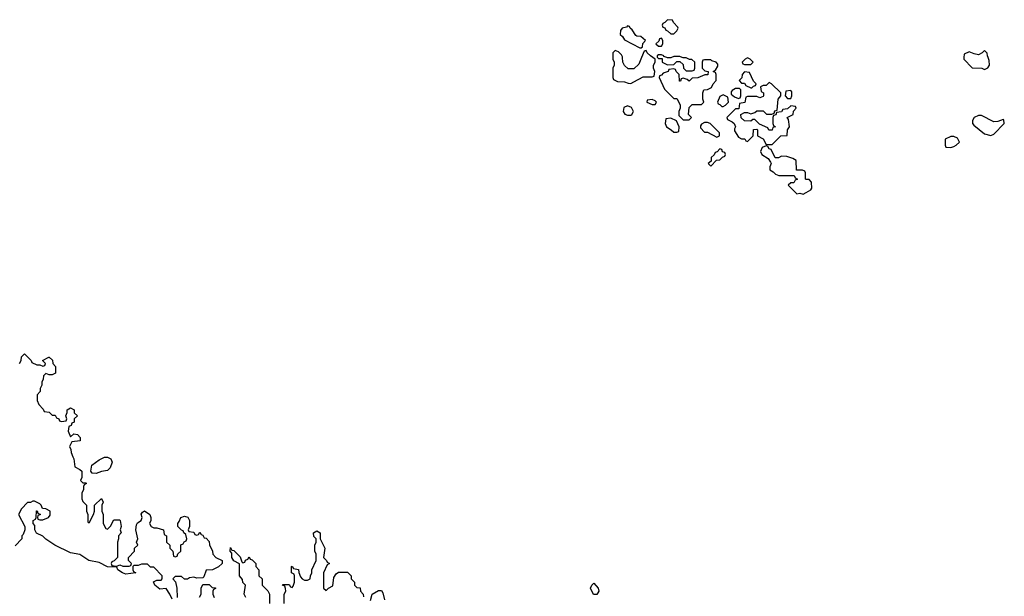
# Model space of a CAD drawing. Header units: inches. Extents: x 2601469 to 2753575, y 449403 to 582909.
# Tile 102 of 256: x 2661879 to 2668278, y 476497 to 480246. Entities that reach past the tile are written whole.
import ezdxf

# ---------------------------------------------------------------- set-up
doc = ezdxf.new("R2010")
doc.units = ezdxf.units.IN
doc.header["$MEASUREMENT"] = 0
doc.layers.add('C6467', color=7, linetype='Continuous')
doc.layers.add('C6468', color=7, linetype='Continuous')

msp = doc.modelspace()

# ---------------------------------------------------------------- linework, layer by layer
at = {"layer": 'C6467', "color": 4}
for points, elevation in [([(2665734, 480000), (2665734, 479990), (2665742, 479970), (2665742, 479950), (2665734, 479930), (2665734, 479870), (2665738, 479858), (2665763.6, 479843.6), (2665810, 479842), (2665832.7, 479832.7), (2665850, 479832), (2665870, 479842), (2665930, 479874), (2665990, 479874), (2666002, 479878), (2666006, 479910), (2665998, 479930), (2665998, 479950), (2666008, 479970), (2666008, 479990), (2665993, 480000)], 16), ([(2665921.1, 480000), (2665903.6, 479956.4), (2665870, 479926), (2665832.7, 479927.3), (2665808.7, 479948.7), (2665798, 479970), (2665796.6, 480000)], 16), ([(2666024, 480000), (2666030, 479994), (2666054, 479994), (2666054, 479970), (2666090, 479952), (2666130, 479954), (2666150, 479974), (2666170, 479974), (2666190, 479954), (2666194, 479930), (2666210, 479914), (2666250, 479914), (2666262, 479918), (2666266, 479930), (2666266, 479970), (2666247.3, 479987.3), (2666232.7, 479987.3), (2666210, 479998), (2666190, 479998), (2666185, 480000)], 16), ([(2666115, 480000), (2666110, 479998), (2666090, 479998), (2666084, 480000)], 16), ([(2668015.2, 480000), (2668014, 479990), (2668070, 479932), (2668131, 479931), (2668150, 479922), (2668170, 479932), (2668182, 479950), (2668180.4, 479980.4), (2668172.2, 480000)], 16), ([(2661878, 478010), (2661888, 478030), (2661890, 478054), (2661910, 478074), (2661954, 478030), (2661958, 478018), (2661990, 478002), (2662010, 478002), (2662030, 477994), (2662042, 477998), (2662046, 478010), (2662028, 478030), (2662068.4, 478051.6), (2662071.6, 478051.6), (2662092.7, 478032.7), (2662094, 478010), (2662112, 477992), (2662111.6, 477948.4), (2662090, 477938), (2662070, 477938), (2662050, 477946), (2662034, 477930), (2662031.6, 477908.4), (2662022, 477890), (2662022, 477870), (2662012.7, 477847.3), (2662011.6, 477828.4), (2661992.7, 477807.3), (2661992, 477770), (2662003.6, 477743.6), (2662032.7, 477712.7), (2662038, 477698), (2662070, 477694), (2662090, 477674), (2662110, 477674), (2662118, 477658), (2662134, 477650), (2662138, 477638), (2662150, 477634), (2662182, 477638), (2662186, 477650), (2662178, 477670), (2662187.3, 477692.7), (2662188, 477710), (2662210, 477722), (2662234, 477710), (2662234, 477690), (2662254, 477670), (2662234, 477650), (2662234, 477630), (2662218, 477622), (2662212.7, 477607.3), (2662198, 477602), (2662194, 477570), (2662210, 477534), (2662230, 477554), (2662254, 477550), (2662272, 477530), (2662271.6, 477508.4), (2662218, 477502), (2662202, 477470), (2662211.6, 477451.6), (2662212.7, 477432.7), (2662223.6, 477403.6), (2662231.6, 477391.6), (2662238, 477338), (2662270, 477322), (2662282, 477310), (2662282, 477270), (2662274, 477250), (2662290, 477234), (2662310, 477234), (2662314, 477230), (2662298, 477222), (2662294, 477210), (2662294, 477190), (2662282, 477170), (2662282, 477130), (2662290, 477114), (2662314, 477090), (2662314, 477050), (2662322, 477030), (2662322, 476982), (2662330, 476974), (2662358, 477030), (2662366, 477050), (2662366, 477090), (2662410, 477134), (2662422, 477110), (2662414, 477090), (2662412, 477050), (2662422, 477030), (2662422, 476970), (2662438, 476938), (2662450, 476934), (2662470, 476954), (2662490, 476994), (2662530, 476994), (2662532, 476990), (2662538, 476950), (2662532, 476930), (2662538, 476910), (2662522, 476890), (2662522, 476870), (2662514, 476850), (2662514, 476750), (2662492.7, 476727.3), (2662478, 476722), (2662474, 476710), (2662478, 476698), (2662510, 476694), (2662530, 476702), (2662550, 476694), (2662590, 476694), (2662602, 476698), (2662606, 476710), (2662586, 476730), (2662586, 476750), (2662626, 476790), (2662626, 476810), (2662646, 476830), (2662638, 476850), (2662646, 476870), (2662634, 476930), (2662639, 476961), (2662645.2, 476974.8), (2662668, 476990), (2662675.3, 477010), (2662668.9, 477031.1), (2662676.4, 477043.6), (2662690, 477052), (2662724.7, 477030), (2662732, 477010), (2662732, 476990), (2662722, 476970), (2662734, 476950), (2662750, 476942), (2662770, 476942), (2662814, 476930), (2662818, 476898), (2662834, 476890), (2662834, 476850), (2662854, 476830), (2662854, 476810), (2662874, 476790), (2662878, 476758), (2662890, 476754), (2662902, 476758), (2662907.3, 476772.7), (2662926, 476790), (2662927.3, 476832.7), (2662942, 476838), (2662948, 476852), (2662962, 476858), (2662966, 476870), (2662958, 476898), (2662946, 476910), (2662942, 476922), (2662930, 476926), (2662906, 476950), (2662906, 476970), (2662916.4, 476983.6), (2662926, 477010), (2662950, 477018), (2662971.1, 477011.1), (2662982, 476990), (2662982, 476950), (2662974, 476930), (2662978, 476918), (2663010, 476914), (2663018, 476898), (2663030, 476894), (2663042, 476898), (2663050, 476914), (2663058, 476898), (2663070, 476894), (2663078, 476878), (2663090, 476874), (2663110, 476854), (2663112.7, 476832.7), (2663131.6, 476791.6), (2663134, 476770), (2663154, 476750), (2663194, 476730), (2663194, 476710), (2663171.6, 476688.4), (2663131.6, 476668.4), (2663090, 476666), (2663076.9, 476623.1), (2663070, 476618), (2663030, 476615.3), (2663010, 476622), (2662983.6, 476616.4), (2662970, 476608), (2662950, 476608), (2662930, 476626), (2662890, 476626), (2662874, 476610), (2662892, 476592), (2662901, 476550), (2662902, 476490)], 12), ([(2662870, 476478), (2662855.3, 476510), (2662830, 476548), (2662790, 476544), (2662758, 476570), (2662748, 476592), (2662770, 476602), (2662798, 476602), (2662806, 476610), (2662806, 476630), (2662750, 476686), (2662730, 476686), (2662710, 476706), (2662670, 476706), (2662650, 476698), (2662622, 476698), (2662614, 476690), (2662614, 476670), (2662618, 476658), (2662634, 476650), (2662570, 476642), (2662548, 476650), (2662518, 476670), (2662510, 476686), (2662450, 476688.7), (2662396.4, 476716.4), (2662328, 476730), (2662270, 476768), (2662210, 476779), (2662108, 476830), (2662050, 476868), (2662030, 476888), (2661988.4, 476908.4), (2661978, 476930), (2661978, 476958), (2661966, 476970), (2661966, 476990), (2661982, 476998), (2661986, 477010), (2661987.3, 477052.7), (2661992.7, 477052.7), (2661998, 477038), (2662014, 477030), (2661998, 477022), (2661994, 477010), (2661998, 476998), (2662010, 476994), (2662030, 476994), (2662066, 477010), (2662076.4, 477023.6), (2662078, 477050), (2662050, 477066), (2662027.3, 477067.3), (2662018, 477090), (2662010, 477098), (2661976.4, 477116.4), (2661963.6, 477116.4), (2661950, 477106), (2661930, 477106), (2661890, 477066), (2661872, 477030), (2661912, 476950), (2661911.6, 476928.4), (2661902, 476898), (2661894, 476890), (2661894, 476870), (2661850, 476826)], 12), ([(2663598, 476450), (2663598, 476510), (2663608, 476530), (2663607.3, 476547.3), (2663602, 476562), (2663588, 476570), (2663590, 476574), (2663630, 476574), (2663638, 476558), (2663650, 476554), (2663656.4, 476563.6), (2663666, 476590), (2663666, 476630), (2663662, 476642), (2663646, 476650), (2663646, 476690), (2663650, 476694), (2663658, 476678), (2663691.1, 476671.1), (2663692.7, 476652.7), (2663703.6, 476623.6), (2663714, 476610), (2663730, 476602), (2663750, 476602), (2663766, 476610), (2663768, 476630), (2663778, 476650), (2663778, 476670), (2663806, 476730), (2663806, 476770), (2663798, 476790), (2663798, 476830), (2663806, 476850), (2663806, 476870), (2663790, 476886), (2663788.7, 476910), (2663810, 476922), (2663831.3, 476910), (2663832, 476870), (2663862, 476810), (2663854, 476750), (2663874, 476730), (2663878, 476718), (2663892, 476710), (2663878, 476702), (2663854, 476650), (2663854, 476550), (2663870, 476534), (2663886, 476550), (2663914.6, 476565.4), (2663920.4, 476619.6), (2663936.4, 476643.6), (2663950, 476654), (2664010, 476654), (2664034, 476630), (2664034, 476610), (2664054, 476590), (2664054, 476570), (2664070, 476554), (2664092.7, 476552.7), (2664094, 476530), (2664111.6, 476511.6), (2664112.7, 476492.7)], 12), ([(2663348.7, 476488.7), (2663338, 476510), (2663346, 476570), (2663330, 476586), (2663327.3, 476607.3), (2663308.7, 476630), (2663307.3, 476707.3), (2663270, 476728), (2663258, 476750), (2663258, 476778), (2663248, 476790), (2663250, 476814), (2663258, 476798), (2663270, 476794), (2663312.7, 476752.7), (2663322, 476722), (2663330, 476714), (2663342, 476718), (2663347.3, 476732.7), (2663362, 476738), (2663370, 476754), (2663378, 476738), (2663390, 476734), (2663414, 476710), (2663414, 476690), (2663434, 476670), (2663434, 476630), (2663454, 476610), (2663454, 476570), (2663492.7, 476532.7), (2663502, 476510), (2663502, 476450)], 12), ([(2663048.4, 476491.6), (2663058, 476510), (2663058, 476550), (2663070, 476574), (2663110, 476574), (2663130, 476554), (2663152.7, 476552.7), (2663152.7, 476547.3), (2663138, 476542), (2663134, 476530), (2663134, 476510), (2663142, 476490)], 12), ([(2664158, 476470), (2664168.9, 476511.1), (2664210, 476534), (2664230, 476534), (2664239.6, 476519.6), (2664250, 476474)], 12)]:
    msp.add_lwpolyline(points, dxfattribs=dict(at, elevation=elevation))
for points, elevation in [([(2666370, 479986), (2666330, 479986), (2666318, 479982), (2666314, 479970), (2666314, 479930), (2666332.7, 479912.7), (2666354, 479910), (2666352, 479888), (2666332.7, 479887.3), (2666287.3, 479867.3), (2666250, 479866), (2666230, 479846), (2666216.4, 479856.4), (2666190, 479866), (2666178, 479862), (2666172.7, 479847.3), (2666167.3, 479847.3), (2666166, 479890), (2666146, 479910), (2666142, 479922), (2666130, 479926), (2666098, 479922), (2666094, 479910), (2666061, 479899), (2666050, 479886), (2666038, 479882), (2666034, 479870), (2666070, 479794), (2666130, 479734), (2666150, 479734), (2666171.6, 479691.6), (2666172, 479670), (2666162, 479650), (2666163.6, 479623.6), (2666190, 479594), (2666230, 479594), (2666246, 479610), (2666226, 479630), (2666230, 479674), (2666250, 479694), (2666310, 479694), (2666326, 479710), (2666318, 479730), (2666318, 479770), (2666326, 479790), (2666350, 479792), (2666375.3, 479804.7), (2666386, 479830), (2666406, 479850), (2666406, 479890), (2666402, 479902), (2666386, 479910), (2666402, 479918), (2666416.4, 479943.6), (2666416.4, 479956.4), (2666406, 479970), (2666378, 479978)], 16), ([(2666610, 479998), (2666594, 479990), (2666574, 479970), (2666578, 479958), (2666590, 479954), (2666630, 479954), (2666646, 479970), (2666626, 479990)], 16), ([(2666590, 479906), (2666574, 479890), (2666572.7, 479867.3), (2666554, 479850), (2666570, 479834), (2666590, 479834), (2666598, 479818), (2666630, 479802), (2666638, 479802), (2666647.3, 479812.7), (2666662, 479818), (2666666, 479830), (2666647.3, 479847.3), (2666622, 479902)], 16), ([(2666750, 479838), (2666730, 479818), (2666710, 479818), (2666694, 479810), (2666698, 479778), (2666714, 479770), (2666714, 479750), (2666710, 479746), (2666690, 479738), (2666670, 479746), (2666610, 479746), (2666598, 479742), (2666592.7, 479707.3), (2666558, 479702), (2666552.7, 479667.3), (2666530, 479666), (2666474, 479610), (2666478, 479598), (2666510, 479582), (2666522, 479570), (2666532, 479550), (2666523.6, 479536.4), (2666523.6, 479523.6), (2666550, 479482), (2666570, 479472), (2666592, 479472), (2666598, 479458), (2666610, 479454), (2666646, 479490), (2666647.3, 479532.7), (2666670, 479534), (2666674, 479530), (2666674, 479490), (2666711.1, 479471.1), (2666730, 479434), (2666770, 479434), (2666826, 479490), (2666866, 479494), (2666868.7, 479530), (2666882, 479550), (2666876.4, 479596.4), (2666866, 479610), (2666906, 479630), (2666908, 479652), (2666926, 479670), (2666922, 479682), (2666890, 479686), (2666870, 479666), (2666838, 479662), (2666830, 479646), (2666798, 479642), (2666792.7, 479627.3), (2666778, 479622), (2666774, 479610), (2666774, 479570), (2666778, 479558), (2666792, 479550), (2666774, 479546), (2666770, 479528), (2666748.4, 479528.4), (2666742, 479542), (2666687.3, 479567.3), (2666656.4, 479596.4), (2666643.6, 479596.4), (2666630, 479586), (2666590, 479588), (2666568.7, 479608.7), (2666566, 479630), (2666590, 479642), (2666610, 479642), (2666630, 479634), (2666656.4, 479643.6), (2666670, 479654), (2666710, 479654), (2666732.7, 479632.7), (2666767.3, 479632.7), (2666782, 479638), (2666787.3, 479652.7), (2666802, 479658), (2666808, 479730), (2666826, 479750), (2666826, 479770), (2666766, 479830)], 16), ([(2666558, 479798), (2666530, 479798), (2666510, 479786), (2666503.6, 479776.4), (2666502, 479762), (2666523.6, 479743.6), (2666550, 479734), (2666562, 479738), (2666566, 479750), (2666566, 479790)], 16), ([(2665990, 479726), (2665958, 479722), (2665954, 479710), (2665990, 479694), (2666010, 479694), (2666018, 479710), (2666010, 479718)], 16), ([(2666450, 479758), (2666430, 479746), (2666414, 479710), (2666418, 479698), (2666430, 479694), (2666442, 479682), (2666450, 479682), (2666466, 479690), (2666486, 479710), (2666482, 479742)], 16), ([(2666890, 479786), (2666858, 479782), (2666854, 479750), (2666870, 479734), (2666890, 479734), (2666898, 479750), (2666896.4, 479776.4)], 16), ([(2665830, 479686), (2665804.7, 479675.3), (2665802, 479650), (2665811.6, 479631.6), (2665830, 479624.7), (2665850, 479626), (2665858, 479630), (2665868, 479650), (2665855.3, 479675.3)], 16), ([(2666110, 479606), (2666078, 479602), (2666074, 479570), (2666082, 479550), (2666114, 479530), (2666130, 479514), (2666150, 479514), (2666162, 479518), (2666166, 479550), (2666148.4, 479588.4)], 16), ([(2668110, 479624), (2668082, 479610), (2668071.3, 479590), (2668071.3, 479570), (2668079.8, 479559.8), (2668150, 479504.7), (2668190, 479492), (2668210, 479502), (2668278, 479570), (2668274.6, 479594.6), (2668270, 479598), (2668236.9, 479583.1), (2668210, 479582), (2668130, 479622)], 16), ([(2666350, 479578), (2666330, 479578), (2666310, 479566), (2666303.6, 479556.4), (2666303.6, 479543.6), (2666330, 479514), (2666350, 479514), (2666410, 479482), (2666426, 479490), (2666426, 479510), (2666366, 479570)], 16), ([(2667950, 479486), (2667930, 479486), (2667894, 479470), (2667894, 479430), (2667898, 479418), (2667930, 479414), (2667950, 479422), (2667966, 479430), (2667986, 479450), (2667974.6, 479474.6)], 16), ([(2666430, 479406), (2666412.7, 479387.3), (2666398, 479382), (2666392.7, 479367.3), (2666374, 479350), (2666374, 479326), (2666354, 479310), (2666370, 479294), (2666407.3, 479332.7), (2666430, 479334), (2666447.3, 479352.7), (2666462, 479358), (2666466, 479370), (2666462, 479382), (2666447.3, 479387.3), (2666442, 479402)], 16), ([(2666730, 479426), (2666705.4, 479414.6), (2666694, 479390), (2666702, 479370), (2666743.6, 479343.6), (2666759.6, 479319.6), (2666762, 479310), (2666754, 479290), (2666754, 479270), (2666776.9, 479256.9), (2666790, 479242), (2666812.7, 479232.7), (2666912.7, 479232.7), (2666918, 479218), (2666934, 479210), (2666918, 479202), (2666910, 479186), (2666890, 479186), (2666874, 479170), (2666930, 479114), (2666950, 479118), (2666970, 479112), (2666990, 479122), (2667020.4, 479139.6), (2667028, 479150), (2667026, 479190), (2667010, 479206), (2666990, 479206), (2666986, 479210), (2666986, 479250), (2666982, 479262), (2666967.3, 479267.3), (2666927.3, 479267.3), (2666926, 479330), (2666903.1, 479343.1), (2666863.6, 479356.4), (2666830, 479358), (2666810, 479348.7), (2666788, 479348), (2666762, 479402), (2666750, 479406), (2666742, 479422)], 16), ([(2662376.4, 477296.4), (2662350, 477298), (2662342, 477310), (2662348, 477350), (2662395.1, 477384.9), (2662430, 477400.7), (2662450, 477400.7), (2662470.6, 477390.6), (2662480.7, 477370), (2662467.3, 477332.7), (2662450, 477315.3), (2662410, 477308)], 12), ([(2665630, 476508.7), (2665609.1, 476509.1), (2665588.7, 476550), (2665598, 476570), (2665610, 476582), (2665638, 476550), (2665642, 476530)], 12)]:
    msp.add_lwpolyline(points, close=True, dxfattribs=dict(at, elevation=elevation))
at = {"layer": 'C6468', "color": 4, "elevation": 16}
for points in [[(2666090, 480246), (2666072.7, 480227.3), (2666058, 480222), (2666054, 480210), (2666058, 480198), (2666072.7, 480192.7), (2666078, 480178), (2666090, 480174), (2666110, 480154), (2666130, 480154), (2666150, 480174), (2666158, 480190), (2666156.4, 480196.4), (2666127.3, 480227.3), (2666122, 480242)], [(2665830, 480206), (2665822, 480198), (2665794, 480190), (2665783.6, 480176.4), (2665782, 480150), (2665796.9, 480136.9), (2665810, 480114), (2665910, 480062), (2665918, 480062), (2665926, 480070), (2665928.4, 480091.6), (2665946, 480110), (2665916.4, 480136.4), (2665890, 480138), (2665883.1, 480143.1), (2665860.4, 480180.4), (2665846, 480190), (2665842, 480202)], [(2666050, 480126), (2666038, 480122), (2666032.7, 480107.3), (2666014, 480090), (2666030, 480074), (2666050, 480074), (2666058, 480090), (2666058, 480110)]]:
    msp.add_lwpolyline(points, close=True, dxfattribs=at)
for points in [[(2665796.6, 480000), (2665796.4, 480003.6), (2665790, 480018), (2665770, 480038), (2665750, 480046), (2665734, 480030), (2665734, 480000)], [(2665993, 480000), (2665978, 480010), (2665958, 480030), (2665950, 480046), (2665938, 480042), (2665921.1, 480000)], [(2668172.2, 480000), (2668168, 480010), (2668167.3, 480027.3), (2668150, 480046), (2668134, 480030), (2668110, 480018), (2668083.1, 480023.1), (2668050, 480038), (2668018, 480022), (2668015.2, 480000)], [(2666084, 480000), (2666066, 480006), (2666066, 480010), (2666050, 480018), (2666030, 480018), (2666022, 480010), (2666022, 480002), (2666024, 480000)], [(2666185, 480000), (2666170, 480006), (2666130, 480006), (2666115, 480000)]]:
    msp.add_lwpolyline(points, dxfattribs=at)

doc.saveas('drawing.dxf')
